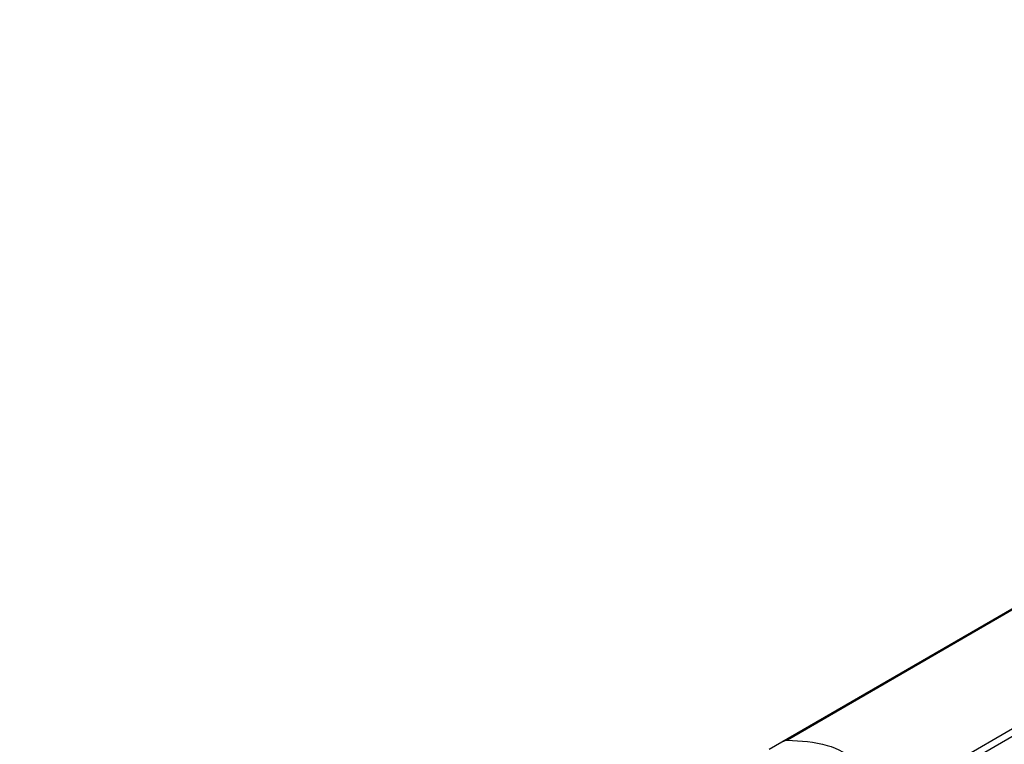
# Model space of a CAD drawing. Header units: millimetres. Extents: x -746 to 1106, y -92 to 517.
# Tile 14 of 55: x -326 to -309, y -32 to -20. Entities that reach past the tile are written whole.
import ezdxf

# ---------------------------------------------------------------- set-up
doc = ezdxf.new("R2010")
doc.units = ezdxf.units.MM

# ---------------------------------------------------------------- blocks, each defined once
blk = doc.blocks.new('SOPORTE_SV2-T__28', base_point=(-984.071, -154.915))
at = {"color": 3, "linetype": 'Continuous'}
for p, q in [((-873.443, -59.456), (-937.805, -96.708)), ((-873.539, -59.58), (-937.509, -96.604)), ((-977.107, -125.634), (-867.05, -61.946))]:
    blk.add_line(p, q, dxfattribs=at)
at = {"color": 7, "linetype": 'Continuous'}
for p, q in [((-976.907, -125.912), (-867.523, -62.602)), ((-937.805, -96.708), (-938.463, -97.088))]:
    blk.add_line(p, q, dxfattribs=at)
for points, knots in [([(-937.805, -96.708), (-937.778, -96.693), (-937.732, -96.668), (-937.657, -96.636), (-937.586, -96.613), (-937.533, -96.607), (-937.509, -96.604)], [0, 0, 0, 0, 0.0928701, 0.1575652, 0.2429186, 0.3163341, 0.3163341, 0.3163341, 0.3163341]), ([(-937.509, -96.604), (-936.821, -96.642), (-935.577, -96.71), (-933.974, -97.489), (-933.534, -99.162), (-934.33, -99.746), (-934.76, -100.061)], [0, 0, 0, 0, 2.067995, 3.743757, 4.979803, 6.435058, 6.435058, 6.435058, 6.435058])]:
    blk.add_open_spline(points, degree=3, knots=knots, dxfattribs=at)
blk = doc.blocks.new('REGLA_SV2-720-T__29', base_point=(-984.071, -179.83))
blk.add_blockref('SOPORTE_SV2-T__28', (-984.071, -154.915))
blk = doc.blocks.new('Iso3', base_point=(-912.3, -115.5))
blk.add_blockref('REGLA_SV2-720-T__29', (-984.071, -179.83))

msp = doc.modelspace()

# ---------------------------------------------------------------- block references
at = {"xscale": 0.33333333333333, "yscale": 0.33333333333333, "zscale": 0.33333333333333}
msp.add_blockref('Iso3', (-304.1, -38.5), dxfattribs=at)

doc.saveas('drawing.dxf')
